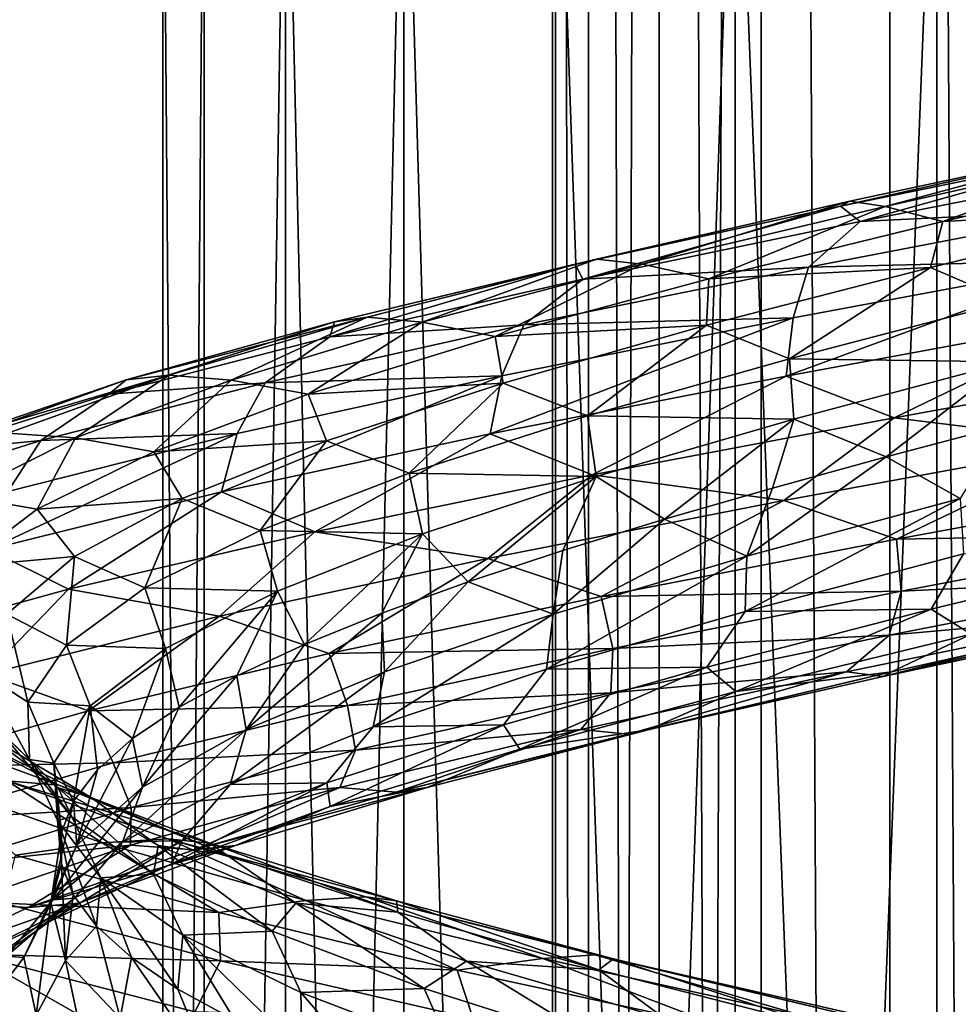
# Model space of a CAD drawing. Header units: metres. Extents: x -109 to 109, y -917 to 389.
# Tile 163 of 256: x -14 to -4, y -550 to -540. Entities that reach past the tile are written whole.
import ezdxf

# ---------------------------------------------------------------- set-up
doc = ezdxf.new("R2010")
doc.units = ezdxf.units.M
doc.layers.add('solid_24503124_XXX_01_SW0001', color=7, linetype='CONTINUOUS')

msp = doc.modelspace()

# ---------------------------------------------------------------- linework, layer by layer
at = {"layer": 'solid_24503124_XXX_01_SW0001'}
for points in [[(-8.453436, -701, -399.111511), (-8.453425, -437, -399.111481), (-8.453425, -437, -400.888519)], [(-8.453436, -701, -400.888489), (-8.453436, -701, -399.111511), (-8.453425, -437, -400.888519)], [(-8.083981, -701, -402.626648), (-8.453436, -701, -400.888489), (-8.453425, -437, -400.888519)], [(-8.453436, -701, -399.111511), (-8.083981, -701, -397.373352), (-8.453425, -437, -399.111481)], [(-8.083981, -701, -402.626648), (-8.453425, -437, -400.888519), (-8.083978, -437, -402.626648)], [(-8.083981, -701, -397.373352), (-8.083978, -437, -397.373352), (-8.453425, -437, -399.111481)], [(-8.083981, -701, -402.626648), (-8.083978, -437, -402.626648), (-7.361266, -437, -404.249908)], [(-7.361216, -701, -404.25), (-8.083981, -701, -402.626648), (-7.361266, -437, -404.249908)], [(-8.083981, -701, -397.373352), (-7.361216, -701, -395.75), (-8.083978, -437, -397.373352)], [(-7.361216, -701, -395.75), (-7.361266, -437, -395.750092), (-8.083978, -437, -397.373352)], [(-7.361216, -701, -404.25), (-7.361266, -437, -404.249908), (-6.316738, -437, -405.687592)], [(-6.316731, -701, -394.312378), (-6.316738, -437, -394.312408), (-7.361266, -437, -395.750092)], [(-7.361216, -701, -395.75), (-6.316731, -701, -394.312378), (-7.361266, -437, -395.750092)], [(-6.316731, -701, -405.687622), (-7.361216, -701, -404.25), (-6.316738, -437, -405.687592)], [(-4.996175, -701, -406.876648), (-6.316738, -437, -405.687592), (-4.996158, -437, -406.876648)], [(-4.996175, -701, -406.876648), (-6.316731, -701, -405.687622), (-6.316738, -437, -405.687592)], [(-4.996175, -701, -393.123352), (-4.996158, -437, -393.123352), (-6.316738, -437, -394.312408)], [(-6.316731, -701, -394.312378), (-4.996175, -701, -393.123352), (-6.316738, -437, -394.312408)], [(-4.996175, -701, -406.876648), (-4.996158, -437, -406.876648), (-3.457402, -437, -407.765076)], [(-3.457262, -701, -407.765137), (-4.996175, -701, -406.876648), (-3.457402, -437, -407.765076)], [(-4.996175, -701, -393.123352), (-3.457262, -701, -392.234863), (-4.996158, -437, -393.123352)], [(-3.457262, -701, -392.234863), (-3.457402, -437, -392.234924), (-4.996158, -437, -393.123352)], [(-12.446677, -536, -1.153355), (-12.446666, -589, -1.153364), (-12.446666, -589, 1.153364)], [(-12.446677, -536, -1.153355), (-12.02282, -536, -3.420787), (-12.446666, -589, -1.153364)], [(-12.446677, -536, 1.153355), (-12.446666, -589, 1.153364), (-12.022805, -589, 3.420848)], [(-12.446677, -536, 1.153355), (-12.446677, -536, -1.153355), (-12.446666, -589, 1.153364)], [(-12.02282, -536, 3.420787), (-12.446677, -536, 1.153355), (-12.022805, -589, 3.420848)], [(-12.02282, -536, -3.420787), (-12.022805, -589, -3.420848), (-12.446666, -589, -1.153364)], [(-12.02282, -536, -3.420787), (-11.189541, -536, -5.57173), (-12.022805, -589, -3.420848)], [(-11.189541, -536, 5.57173), (-12.02282, -536, 3.420787), (-12.022805, -589, 3.420848)], [(-11.189541, -536, -5.57173), (-11.1895, -589, -5.571813), (-12.022805, -589, -3.420848)], [(-11.189541, -536, 5.57173), (-12.022805, -589, 3.420848), (-11.1895, -589, 5.571813)], [(-11.189541, -536, -5.57173), (-9.975215, -536, -7.532933), (-11.1895, -589, -5.571813)], [(-11.189541, -536, 5.57173), (-11.1895, -589, 5.571813), (-9.97529, -589, 7.532837)], [(-9.975215, -536, 7.532933), (-11.189541, -536, 5.57173), (-9.97529, -589, 7.532837)], [(-9.975215, -536, -7.532933), (-9.97529, -589, -7.532837), (-11.1895, -589, -5.571813)], [(-9.975215, -536, -7.532933), (-8.421219, -589, -9.237588), (-9.97529, -589, -7.532837)], [(-9.975215, -536, 7.532933), (-9.97529, -589, 7.532837), (-8.421219, -589, 9.237588)], [(-9.975215, -536, -7.532933), (-8.421196, -536, -9.237612), (-8.421219, -589, -9.237588)], [(-8.421196, -536, 9.237612), (-9.975215, -536, 7.532933), (-8.421219, -589, 9.237588)], [(-6.580402, -536, -10.627714), (-6.580397, -589, -10.627702), (-8.421219, -589, -9.237588)], [(-8.421196, -536, -9.237612), (-6.580402, -536, -10.627714), (-8.421219, -589, -9.237588)], [(-8.421196, -536, 9.237612), (-8.421219, -589, 9.237588), (-6.580397, -589, 10.627702)], [(-6.580402, -536, 10.627714), (-8.421196, -536, 9.237612), (-6.580397, -589, 10.627702)], [(-6.580402, -536, -10.627714), (-4.515521, -536, -11.655903), (-6.580397, -589, -10.627702)], [(-6.580402, -536, 10.627714), (-6.580397, -589, 10.627702), (-4.515498, -589, 11.655905)], [(-4.515521, -536, 11.655903), (-6.580402, -536, 10.627714), (-4.515498, -589, 11.655905)], [(-4.515521, -536, -11.655903), (-4.515498, -589, -11.655905), (-6.580397, -589, -10.627702)], [(-4.515521, -536, -11.655903), (-2.296869, -536, -12.287164), (-4.515498, -589, -11.655905)], [(-2.296869, -536, 12.287164), (-4.515521, -536, 11.655903), (-4.515498, -589, 11.655905)], [(-2.296869, -536, -12.287164), (-2.296768, -589, -12.287185), (-4.515498, -589, -11.655905)], [(-2.296869, -536, 12.287164), (-4.515498, -589, 11.655905), (-2.296768, -589, 12.287185)], [(-2.642917, -540.767578, 16.029976), (-5.503721, -541.411865, 16.041592), (-2.617277, -540.81897, 16.757317)], [(-2.642917, -540.767578, 16.029976), (-5.406419, -541.361511, 15.319367), (-5.503721, -541.411865, 16.041592)], [(-2.617277, -540.81897, 16.757317), (-5.503721, -541.411865, 16.041592), (-5.299235, -541.568848, 16.806555)], [(-5.04386, -541.414307, 14.689797), (-5.406419, -541.361511, 15.319367), (-2.642917, -540.767578, 16.029976)], [(-2.617277, -540.81897, 16.757317), (-5.299235, -541.568848, 16.806555), (-2.296955, -540.97876, 17.472677)], [(-2.400468, -540.821411, 15.345916), (-5.04386, -541.414307, 14.689797), (-2.642917, -540.767578, 16.029976)], [(-4.452834, -541.567627, 14.187525), (-5.04386, -541.414307, 14.689797), (-2.400468, -540.821411, 15.345916)], [(-1.919374, -540.977661, 14.746161), (-4.452834, -541.567627, 14.187525), (-2.400468, -540.821411, 15.345916)], [(-2.296955, -540.97876, 17.472677), (-5.299235, -541.568848, 16.806555), (-2.734362, -541.443481, 17.980124)], [(-2.142775, -541.446106, 14.146703), (-4.452834, -541.567627, 14.187525), (-1.919374, -540.977661, 14.746161)], [(-5.406419, -541.361511, 15.319367), (-8.221712, -542.004761, 14.834196), (-5.503721, -541.411865, 16.041592)], [(-5.406419, -541.361511, 15.319367), (-8.003884, -541.955383, 14.137797), (-8.221712, -542.004761, 14.834196)], [(-5.503721, -541.411865, 16.041592), (-8.221712, -542.004761, 14.834196), (-8.140834, -542.158875, 15.629619)], [(-5.503721, -541.411865, 16.041592), (-8.140834, -542.158875, 15.629619), (-5.299235, -541.568848, 16.806555)], [(-7.53286, -542.007202, 13.583403), (-8.003884, -541.955383, 14.137797), (-5.406419, -541.361511, 15.319367)], [(-5.04386, -541.414307, 14.689797), (-7.53286, -542.007202, 13.583403), (-5.406419, -541.361511, 15.319367)], [(-6.851341, -542.157532, 13.197863), (-7.53286, -542.007202, 13.583403), (-5.04386, -541.414307, 14.689797)], [(-4.452834, -541.567627, 14.187525), (-6.851341, -542.157532, 13.197863), (-5.04386, -541.414307, 14.689797)], [(-2.734362, -541.443481, 17.980124), (-5.830184, -542.03595, 17.225922), (-2.816093, -541.964294, 18.407316)], [(-5.299235, -541.568848, 16.806555), (-5.830184, -542.03595, 17.225922), (-2.734362, -541.443481, 17.980124)], [(-2.142775, -541.446106, 14.146703), (-4.578411, -542.038513, 13.554901), (-4.452834, -541.567627, 14.187525)], [(-3.773524, -542.387451, 13.351304), (-4.578411, -542.038513, 13.554901), (-2.142775, -541.446106, 14.146703)], [(-5.299235, -541.568848, 16.806555), (-8.140834, -542.158875, 15.629619), (-5.830184, -542.03595, 17.225922)], [(-4.578411, -542.038513, 13.554901), (-6.851341, -542.157532, 13.197863), (-4.452834, -541.567627, 14.187525)], [(-8.221712, -542.004761, 14.834196), (-10.733837, -542.748962, 13.976366), (-8.140834, -542.158875, 15.629619)], [(-8.221712, -542.004761, 14.834196), (-10.685973, -542.597656, 13.169724), (-10.733837, -542.748962, 13.976366)], [(-8.003884, -541.955383, 14.137797), (-10.685973, -542.597656, 13.169724), (-8.221712, -542.004761, 14.834196)], [(-8.003884, -541.955383, 14.137797), (-10.353461, -542.549255, 12.518963), (-10.685973, -542.597656, 13.169724)], [(-9.789366, -542.600159, 12.058429), (-10.353461, -542.549255, 12.518963), (-8.003884, -541.955383, 14.137797)], [(-7.53286, -542.007202, 13.583403), (-9.789366, -542.600159, 12.058429), (-8.003884, -541.955383, 14.137797)], [(-9.040749, -542.747437, 11.806228), (-9.789366, -542.600159, 12.058429), (-7.53286, -542.007202, 13.583403)], [(-6.851341, -542.157532, 13.197863), (-9.040749, -542.747437, 11.806228), (-7.53286, -542.007202, 13.583403)], [(-5.830184, -542.03595, 17.225922), (-8.747843, -542.628357, 15.944495), (-5.985753, -542.556824, 17.632076)], [(-8.140834, -542.158875, 15.629619), (-8.747843, -542.628357, 15.944495), (-5.830184, -542.03595, 17.225922)], [(-4.578411, -542.038513, 13.554901), (-6.87417, -542.630859, 12.548318), (-6.851341, -542.157532, 13.197863)], [(-6.024911, -542.974182, 12.497856), (-6.87417, -542.630859, 12.548318), (-4.578411, -542.038513, 13.554901)], [(-2.816093, -541.964294, 18.407316), (-6.058657, -543.152222, 17.902637), (-2.841242, -542.559753, 18.686367)], [(-2.816093, -541.964294, 18.407316), (-5.985753, -542.556824, 17.632076), (-6.058657, -543.152222, 17.902637)], [(-3.773524, -542.387451, 13.351304), (-6.024911, -542.974182, 12.497856), (-4.578411, -542.038513, 13.554901)], [(-5.830184, -542.03595, 17.225922), (-5.985753, -542.556824, 17.632076), (-2.816093, -541.964294, 18.407316)], [(-8.140834, -542.158875, 15.629619), (-10.733837, -542.748962, 13.976366), (-8.747843, -542.628357, 15.944495)], [(-6.87417, -542.630859, 12.548318), (-9.040749, -542.747437, 11.806228), (-6.851341, -542.157532, 13.197863)], [(-3.773524, -542.387451, 13.351304), (-3.77788, -543.007324, 13.060911), (-6.024911, -542.974182, 12.497856)], [(-10.353461, -542.549255, 12.518963), (-12.822431, -543.190552, 11.100605), (-10.685973, -542.597656, 13.169724)], [(-10.353461, -542.549255, 12.518963), (-12.384518, -543.143127, 10.514413), (-12.822431, -543.190552, 11.100605)], [(-11.745549, -543.193054, 10.162925), (-12.384518, -543.143127, 10.514413), (-10.353461, -542.549255, 12.518963)], [(-9.789366, -542.600159, 12.058429), (-11.745549, -543.193054, 10.162925), (-10.353461, -542.549255, 12.518963)], [(-10.685973, -542.597656, 13.169724), (-13.000207, -543.33905, 11.897058), (-10.733837, -542.748962, 13.976366)], [(-10.685973, -542.597656, 13.169724), (-12.822431, -543.190552, 11.100605), (-13.000207, -543.33905, 11.897058)], [(-10.95516, -543.337341, 10.054842), (-11.745549, -543.193054, 10.162925), (-9.789366, -542.600159, 12.058429)], [(-8.747843, -542.628357, 15.944495), (-11.395997, -543.220764, 14.172668), (-8.972432, -543.149353, 16.317013)], [(-10.733837, -542.748962, 13.976366), (-11.395997, -543.220764, 14.172668), (-8.747843, -542.628357, 15.944495)], [(-9.040749, -542.747437, 11.806228), (-10.95516, -543.337341, 10.054842), (-9.789366, -542.600159, 12.058429)], [(-5.985753, -542.556824, 17.632076), (-9.090928, -543.744629, 16.570978), (-6.058657, -543.152222, 17.902637)], [(-5.985753, -542.556824, 17.632076), (-8.972432, -543.149353, 16.317013), (-9.090928, -543.744629, 16.570978)], [(-6.87417, -542.630859, 12.548318), (-8.958202, -543.223206, 11.155893), (-9.040749, -542.747437, 11.806228)], [(-8.747843, -542.628357, 15.944495), (-8.972432, -543.149353, 16.317013), (-5.985753, -542.556824, 17.632076)], [(-8.094733, -543.560852, 11.268572), (-8.958202, -543.223206, 11.155893), (-6.87417, -542.630859, 12.548318)], [(-6.024911, -542.974182, 12.497856), (-8.094733, -543.560852, 11.268572), (-6.87417, -542.630859, 12.548318)], [(-2.841242, -542.559753, 18.686367), (-6.058657, -543.152222, 17.902637), (-4.95168, -543.578979, 18.342731)], [(-2.841242, -542.559753, 18.686367), (-4.95168, -543.578979, 18.342731), (-1.717196, -542.994202, 18.921749)], [(-10.733837, -542.748962, 13.976366), (-13.000207, -543.33905, 11.897058), (-11.395997, -543.220764, 14.172668)], [(-8.958202, -543.223206, 11.155893), (-10.95516, -543.337341, 10.054842), (-9.040749, -542.747437, 11.806228)], [(-6.024911, -542.974182, 12.497856), (-5.981522, -543.594727, 12.209935), (-8.094733, -543.560852, 11.268572)], [(-6.024911, -542.974182, 12.497856), (-3.77788, -543.007324, 13.060911), (-5.981522, -543.594727, 12.209935)], [(-5.981522, -543.594727, 12.209935), (-3.77788, -543.007324, 13.060911), (-5.033732, -543.978943, 12.525513)], [(-3.77788, -543.007324, 13.060911), (-3.819612, -543.657288, 12.947738), (-5.033732, -543.978943, 12.525513)], [(-2.866726, -543.834778, 18.684427), (-1.717196, -542.994202, 18.921749), (-4.95168, -543.578979, 18.342731)], [(-12.384518, -543.143127, 10.514413), (-14.564301, -543.783447, 8.690473), (-12.822431, -543.190552, 11.100605)], [(-12.384518, -543.143127, 10.514413), (-14.032981, -543.737, 8.185597), (-14.564301, -543.783447, 8.690473)], [(-13.340245, -543.786011, 7.95518), (-14.032981, -543.737, 8.185597), (-12.384518, -543.143127, 10.514413)], [(-11.745549, -543.193054, 10.162925), (-13.340245, -543.786011, 7.95518), (-12.384518, -543.143127, 10.514413)], [(-8.972432, -543.149353, 16.317013), (-11.843128, -544.337036, 14.729655), (-9.090928, -543.744629, 16.570978)], [(-8.972432, -543.149353, 16.317013), (-11.682582, -543.741882, 14.49989), (-11.843128, -544.337036, 14.729655)], [(-11.395997, -543.220764, 14.172668), (-11.682582, -543.741882, 14.49989), (-8.972432, -543.149353, 16.317013)], [(-6.058657, -543.152222, 17.902637), (-9.090928, -543.744629, 16.570978), (-8.047754, -544.165588, 17.210438)], [(-6.058657, -543.152222, 17.902637), (-8.047754, -544.165588, 17.210438), (-4.95168, -543.578979, 18.342731)], [(-12.822431, -543.190552, 11.100605), (-14.870976, -543.929138, 9.456279), (-13.000207, -543.33905, 11.897058)], [(-12.822431, -543.190552, 11.100605), (-14.564301, -543.783447, 8.690473), (-14.870976, -543.929138, 9.456279)], [(-11.395997, -543.220764, 14.172668), (-13.69504, -543.813232, 11.965946), (-11.682582, -543.741882, 14.49989)], [(-13.000207, -543.33905, 11.897058), (-13.69504, -543.813232, 11.965946), (-11.395997, -543.220764, 14.172668)], [(-12.536399, -543.927307, 7.998133), (-13.340245, -543.786011, 7.95518), (-11.745549, -543.193054, 10.162925)], [(-10.95516, -543.337341, 10.054842), (-12.536399, -543.927307, 7.998133), (-11.745549, -543.193054, 10.162925)], [(-8.958202, -543.223206, 11.155893), (-10.767859, -543.815552, 9.421211), (-10.95516, -543.337341, 10.054842)], [(-9.920548, -544.147522, 9.699086), (-10.767859, -543.815552, 9.421211), (-8.958202, -543.223206, 11.155893)], [(-8.094733, -543.560852, 11.268572), (-9.920548, -544.147522, 9.699086), (-8.958202, -543.223206, 11.155893)], [(-13.000207, -543.33905, 11.897058), (-14.870976, -543.929138, 9.456279), (-13.69504, -543.813232, 11.965946)], [(-10.767859, -543.815552, 9.421211), (-12.536399, -543.927307, 7.998133), (-10.95516, -543.337341, 10.054842)], [(-8.094733, -543.560852, 11.268572), (-8.004412, -544.182068, 10.990784), (-9.920548, -544.147522, 9.699086)], [(-8.094733, -543.560852, 11.268572), (-5.981522, -543.594727, 12.209935), (-8.004412, -544.182068, 10.990784)], [(-6.084243, -544.427368, 17.895985), (-4.95168, -543.578979, 18.342731), (-8.047754, -544.165588, 17.210438)], [(-8.004412, -544.182068, 10.990784), (-5.981522, -543.594727, 12.209935), (-7.306724, -544.619812, 11.351719)], [(-5.981522, -543.594727, 12.209935), (-6.199768, -544.299866, 11.991761), (-7.306724, -544.619812, 11.351719)], [(-5.981522, -543.594727, 12.209935), (-5.033732, -543.978943, 12.525513), (-6.199768, -544.299866, 11.991761)], [(-6.084243, -544.427368, 17.895985), (-2.866726, -543.834778, 18.684427), (-4.95168, -543.578979, 18.342731)], [(-4.275223, -544.406921, 12.908494), (-5.033732, -543.978943, 12.525513), (-3.819612, -543.657288, 12.947738)], [(-13.340245, -543.786011, 7.95518), (-14.524462, -544.378906, 5.502198), (-14.032981, -543.737, 8.185597)], [(-11.682582, -543.741882, 14.49989), (-14.232523, -544.929443, 12.43635), (-11.843128, -544.337036, 14.729655)], [(-11.682582, -543.741882, 14.49989), (-14.034734, -544.334412, 12.237704), (-14.232523, -544.929443, 12.43635)], [(-13.69504, -543.813232, 11.965946), (-14.034734, -544.334412, 12.237704), (-11.682582, -543.741882, 14.49989)], [(-9.090928, -543.744629, 16.570978), (-11.843128, -544.337036, 14.729655), (-10.88759, -544.749207, 15.570854)], [(-9.090928, -543.744629, 16.570978), (-10.88759, -544.749207, 15.570854), (-8.047754, -544.165588, 17.210438)], [(-13.69504, -543.813232, 11.965946), (-15.57342, -544.40564, 9.392304), (-14.034734, -544.334412, 12.237704)], [(-14.870976, -543.929138, 9.456279), (-15.57342, -544.40564, 9.392304), (-13.69504, -543.813232, 11.965946)], [(-13.73511, -544.517212, 5.69704), (-14.524462, -544.378906, 5.502198), (-13.340245, -543.786011, 7.95518)], [(-12.536399, -543.927307, 7.998133), (-13.73511, -544.517212, 5.69704), (-13.340245, -543.786011, 7.95518)], [(-10.767859, -543.815552, 9.421211), (-12.246857, -544.407898, 7.397718), (-12.536399, -543.927307, 7.998133)], [(-11.448469, -544.734253, 7.83864), (-12.246857, -544.407898, 7.397718), (-10.767859, -543.815552, 9.421211)], [(-9.920548, -544.147522, 9.699086), (-11.448469, -544.734253, 7.83864), (-10.767859, -543.815552, 9.421211)], [(-4.928823, -544.824341, 17.960405), (-2.866726, -543.834778, 18.684427), (-6.084243, -544.427368, 17.895985)], [(-4.928823, -544.824341, 17.960405), (-1.754835, -544.238525, 18.541817), (-2.866726, -543.834778, 18.684427)], [(-12.246857, -544.407898, 7.397718), (-13.73511, -544.517212, 5.69704), (-12.536399, -543.927307, 7.998133)], [(-6.460425, -544.998657, 11.965937), (-6.199768, -544.299866, 11.991761), (-5.033732, -543.978943, 12.525513)], [(-4.275223, -544.406921, 12.908494), (-6.460425, -544.998657, 11.965937), (-5.033732, -543.978943, 12.525513)], [(-9.920548, -544.147522, 9.699086), (-9.785552, -544.76947, 9.439148), (-11.448469, -544.734253, 7.83864)], [(-9.115737, -545.019958, 16.559555), (-8.047754, -544.165588, 17.210438), (-10.88759, -544.749207, 15.570854)], [(-9.920548, -544.147522, 9.699086), (-8.004412, -544.182068, 10.990784), (-9.785552, -544.76947, 9.439148)], [(-9.115737, -545.019958, 16.559555), (-6.084243, -544.427368, 17.895985), (-8.047754, -544.165588, 17.210438)], [(-9.785552, -544.76947, 9.439148), (-8.004412, -544.182068, 10.990784), (-9.316463, -545.260742, 9.768833)], [(-8.004412, -544.182068, 10.990784), (-8.348003, -544.939941, 10.608787), (-9.316463, -545.260742, 9.768833)], [(-8.004412, -544.182068, 10.990784), (-7.306724, -544.619812, 11.351719), (-8.348003, -544.939941, 10.608787)], [(-1.77966, -544.769531, 18.104244), (-1.754835, -544.238525, 18.541817), (-4.928823, -544.824341, 17.960405)], [(-11.843128, -544.337036, 14.729655), (-14.232523, -544.929443, 12.43635), (-13.411253, -545.334961, 13.457099)], [(-11.843128, -544.337036, 14.729655), (-13.411253, -545.334961, 13.457099), (-10.88759, -544.749207, 15.570854)], [(-6.460425, -544.998657, 11.965937), (-7.306724, -544.619812, 11.351719), (-6.199768, -544.299866, 11.991761)], [(-13.73511, -544.517212, 5.69704), (-14.517135, -545.107117, 3.223285), (-14.524462, -544.378906, 5.502198)], [(-12.246857, -544.407898, 7.397718), (-13.349605, -545.000244, 5.146542), (-13.73511, -544.517212, 5.69704)], [(-12.630385, -545.320923, 5.741168), (-13.349605, -545.000244, 5.146542), (-12.246857, -544.407898, 7.397718)], [(-11.448469, -544.734253, 7.83864), (-12.630385, -545.320923, 5.741168), (-12.246857, -544.407898, 7.397718)], [(-7.955313, -545.410156, 16.839714), (-6.084243, -544.427368, 17.895985), (-9.115737, -545.019958, 16.559555)], [(-7.955313, -545.410156, 16.839714), (-4.928823, -544.824341, 17.960405), (-6.084243, -544.427368, 17.895985)], [(-6.477406, -545.565308, 12.273796), (-6.460425, -544.998657, 11.965937), (-4.275223, -544.406921, 12.908494)], [(-6.477406, -545.565308, 12.273796), (-4.275223, -544.406921, 12.908494), (-4.242323, -544.974609, 13.213399)], [(-13.349605, -545.000244, 5.146542), (-14.517135, -545.107117, 3.223285), (-13.73511, -544.517212, 5.69704)], [(-8.447134, -545.590332, 10.656394), (-8.348003, -544.939941, 10.608787), (-7.306724, -544.619812, 11.351719)], [(-6.460425, -544.998657, 11.965937), (-8.447134, -545.590332, 10.656394), (-7.306724, -544.619812, 11.351719)], [(-11.866233, -545.612488, 14.713505), (-10.88759, -544.749207, 15.570854), (-13.411253, -545.334961, 13.457099)], [(-11.448469, -544.734253, 7.83864), (-11.272062, -545.356873, 7.60363), (-12.630385, -545.320923, 5.741168)], [(-11.866233, -545.612488, 14.713505), (-9.115737, -545.019958, 16.559555), (-10.88759, -544.749207, 15.570854)], [(-11.448469, -544.734253, 7.83864), (-9.785552, -544.76947, 9.439148), (-11.272062, -545.356873, 7.60363)], [(-11.272062, -545.356873, 7.60363), (-9.785552, -544.76947, 9.439148), (-10.995442, -545.902771, 7.83264)], [(-9.785552, -544.76947, 9.439148), (-10.202702, -545.58197, 8.839794), (-10.995442, -545.902771, 7.83264)], [(-9.785552, -544.76947, 9.439148), (-9.316463, -545.260742, 9.768833), (-10.202702, -545.58197, 8.839794)], [(-4.879926, -545.355774, 17.524448), (-1.77966, -544.769531, 18.104244), (-4.928823, -544.824341, 17.960405)], [(-1.997971, -545.220093, 17.515484), (-1.77966, -544.769531, 18.104244), (-4.879926, -545.355774, 17.524448)], [(-4.879926, -545.355774, 17.524448), (-4.928823, -544.824341, 17.960405), (-7.955313, -545.410156, 16.839714)], [(-14.232523, -544.929443, 12.43635), (-15.532169, -545.920288, 10.94311), (-13.411253, -545.334961, 13.457099)], [(-8.447134, -545.590332, 10.656394), (-9.316463, -545.260742, 9.768833), (-8.348003, -544.939941, 10.608787)], [(-6.477406, -545.565308, 12.273796), (-4.242323, -544.974609, 13.213399), (-4.573356, -545.541626, 13.561911)], [(-4.573356, -545.541626, 13.561911), (-2.136806, -544.94928, 14.152685), (-4.165067, -545.798096, 14.281228)], [(-4.242323, -544.974609, 13.213399), (-2.136806, -544.94928, 14.152685), (-4.573356, -545.541626, 13.561911)], [(-13.349605, -545.000244, 5.146542), (-14.04358, -545.592651, 2.738069), (-14.517135, -545.107117, 3.223285)], [(-13.433517, -545.907654, 3.471483), (-14.04358, -545.592651, 2.738069), (-13.349605, -545.000244, 5.146542)], [(-12.630385, -545.320923, 5.741168), (-13.433517, -545.907654, 3.471483), (-13.349605, -545.000244, 5.146542)], [(-10.742883, -545.996033, 15.21432), (-9.115737, -545.019958, 16.559555), (-11.866233, -545.612488, 14.713505)], [(-10.742883, -545.996033, 15.21432), (-7.955313, -545.410156, 16.839714), (-9.115737, -545.019958, 16.559555)], [(-8.514245, -546.155945, 10.959282), (-8.447134, -545.590332, 10.656394), (-6.460425, -544.998657, 11.965937)], [(-8.514245, -546.155945, 10.959282), (-6.460425, -544.998657, 11.965937), (-6.477406, -545.565308, 12.273796)], [(-10.175613, -546.182007, 9.020525), (-10.202702, -545.58197, 8.839794), (-9.316463, -545.260742, 9.768833)], [(-8.447134, -545.590332, 10.656394), (-10.175613, -546.182007, 9.020525), (-9.316463, -545.260742, 9.768833)], [(-5.0023, -545.808167, 16.903894), (-1.997971, -545.220093, 17.515484), (-4.879926, -545.355774, 17.524448)], [(-2.551119, -545.589417, 16.774544), (-1.997971, -545.220093, 17.515484), (-5.0023, -545.808167, 16.903894)], [(-14.253051, -546.205078, 12.415771), (-13.411253, -545.334961, 13.457099), (-15.532169, -545.920288, 10.94311)], [(-14.253051, -546.205078, 12.415771), (-11.866233, -545.612488, 14.713505), (-13.411253, -545.334961, 13.457099)], [(-12.630385, -545.320923, 5.741168), (-12.417179, -545.944214, 5.537659), (-13.433517, -545.907654, 3.471483)], [(-12.630385, -545.320923, 5.741168), (-11.272062, -545.356873, 7.60363), (-12.417179, -545.944214, 5.537659)], [(-12.417179, -545.944214, 5.537659), (-11.272062, -545.356873, 7.60363), (-12.276998, -546.544922, 5.612659)], [(-11.272062, -545.356873, 7.60363), (-11.6881, -546.223389, 6.754709), (-12.276998, -546.544922, 5.612659)], [(-11.272062, -545.356873, 7.60363), (-10.995442, -545.902771, 7.83264), (-11.6881, -546.223389, 6.754709)], [(-7.833972, -545.942017, 16.417826), (-4.879926, -545.355774, 17.524448), (-7.955313, -545.410156, 16.839714)], [(-5.0023, -545.808167, 16.903894), (-4.879926, -545.355774, 17.524448), (-7.833972, -545.942017, 16.417826)], [(-7.833972, -545.942017, 16.417826), (-7.955313, -545.410156, 16.839714), (-10.742883, -545.996033, 15.21432)], [(-11.592445, -546.773682, 7.108851), (-10.995442, -545.902771, 7.83264), (-10.202702, -545.58197, 8.839794)], [(-10.175613, -546.182007, 9.020525), (-11.592445, -546.773682, 7.108851), (-10.202702, -545.58197, 8.839794)], [(-8.514245, -546.155945, 10.959282), (-6.477406, -545.565308, 12.273796), (-6.870209, -546.133911, 12.55621)], [(-6.870209, -546.133911, 12.55621), (-4.573356, -545.541626, 13.561911), (-6.575081, -546.385681, 13.344366)], [(-6.477406, -545.565308, 12.273796), (-4.573356, -545.541626, 13.561911), (-6.870209, -546.133911, 12.55621)], [(-4.573356, -545.541626, 13.561911), (-4.165067, -545.798096, 14.281228), (-6.575081, -546.385681, 13.344366)], [(-13.830667, -546.494324, 1.097055), (-14.305078, -546.184998, 0.245082), (-14.04358, -545.592651, 2.738069)], [(-13.207402, -546.581848, 13.130768), (-11.866233, -545.612488, 14.713505), (-14.253051, -546.205078, 12.415771)], [(-13.433517, -545.907654, 3.471483), (-13.830667, -546.494324, 1.097055), (-14.04358, -545.592651, 2.738069)], [(-13.207402, -546.581848, 13.130768), (-10.742883, -545.996033, 15.21432), (-11.866233, -545.612488, 14.713505)], [(-10.291564, -546.746582, 9.310131), (-10.175613, -546.182007, 9.020525), (-8.447134, -545.590332, 10.656394)], [(-10.291564, -546.746582, 9.310131), (-8.447134, -545.590332, 10.656394), (-8.514245, -546.155945, 10.959282)], [(-5.439366, -546.181824, 16.070894), (-2.551119, -545.589417, 16.774544), (-5.0023, -545.808167, 16.903894)], [(-5.063397, -546.231201, 15.443826), (-2.551119, -545.589417, 16.774544), (-5.439366, -546.181824, 16.070894)], [(-5.063397, -546.231201, 15.443826), (-2.29549, -545.639832, 16.090631), (-2.551119, -545.589417, 16.774544)], [(-2.336193, -545.590942, 15.362861), (-2.29549, -545.639832, 16.090631), (-5.063397, -546.231201, 15.443826)], [(-4.981371, -546.183411, 14.718471), (-2.336193, -545.590942, 15.362861), (-5.063397, -546.231201, 15.443826)], [(-4.165067, -545.798096, 14.281228), (-2.336193, -545.590942, 15.362861), (-4.981371, -546.183411, 14.718471)], [(-7.855907, -546.39624, 15.781484), (-5.0023, -545.808167, 16.903894), (-7.833972, -545.942017, 16.417826)], [(-5.439366, -546.181824, 16.070894), (-5.0023, -545.808167, 16.903894), (-7.855907, -546.39624, 15.781484)], [(-6.575081, -546.385681, 13.344366), (-4.165067, -545.798096, 14.281228), (-4.981371, -546.183411, 14.718471)], [(-13.433517, -545.907654, 3.471483), (-13.189021, -546.531616, 3.305227), (-13.830667, -546.494324, 1.097055)], [(-13.433517, -545.907654, 3.471483), (-12.417179, -545.944214, 5.537659), (-13.189021, -546.531616, 3.305227)], [(-13.189021, -546.531616, 3.305227), (-12.417179, -545.944214, 5.537659), (-12.754958, -546.86615, 4.42108)], [(-12.417179, -545.944214, 5.537659), (-12.276998, -546.544922, 5.612659), (-12.754958, -546.86615, 4.42108)], [(-11.592445, -546.773682, 7.108851), (-11.6881, -546.223389, 6.754709), (-10.995442, -545.902771, 7.83264)], [(-10.552345, -546.52832, 14.818329), (-7.833972, -545.942017, 16.417826), (-10.742883, -545.996033, 15.21432)], [(-7.855907, -546.39624, 15.781484), (-7.833972, -545.942017, 16.417826), (-10.552345, -546.52832, 14.818329)], [(-10.552345, -546.52832, 14.818329), (-10.742883, -545.996033, 15.21432), (-13.207402, -546.581848, 13.130768)], [(-13.812516, -547.081055, -1.31057), (-14.129214, -546.777344, -2.255336), (-14.305078, -546.184998, 0.245082)], [(-13.830667, -546.494324, 1.097055), (-13.812516, -547.081055, -1.31057), (-14.305078, -546.184998, 0.245082)], [(-11.754973, -547.33728, 7.377464), (-11.592445, -546.773682, 7.108851), (-10.175613, -546.182007, 9.020525)], [(-11.754973, -547.33728, 7.377464), (-10.175613, -546.182007, 9.020525), (-10.291564, -546.746582, 9.310131)], [(-10.291564, -546.746582, 9.310131), (-8.514245, -546.155945, 10.959282), (-8.9555, -546.726196, 11.164507)], [(-8.9555, -546.726196, 11.164507), (-6.870209, -546.133911, 12.55621), (-8.786211, -546.973328, 12.004726)], [(-8.514245, -546.155945, 10.959282), (-6.870209, -546.133911, 12.55621), (-8.9555, -546.726196, 11.164507)], [(-6.870209, -546.133911, 12.55621), (-6.575081, -546.385681, 13.344366), (-8.786211, -546.973328, 12.004726)], [(-8.161392, -546.774231, 14.875369), (-5.439366, -546.181824, 16.070894), (-7.855907, -546.39624, 15.781484)], [(-7.677129, -546.822571, 14.325856), (-5.439366, -546.181824, 16.070894), (-8.161392, -546.774231, 14.875369)], [(-7.677129, -546.822571, 14.325856), (-5.063397, -546.231201, 15.443826), (-5.439366, -546.181824, 16.070894)], [(-4.981371, -546.183411, 14.718471), (-5.063397, -546.231201, 15.443826), (-7.677129, -546.822571, 14.325856)], [(-7.474327, -546.775818, 13.623601), (-4.981371, -546.183411, 14.718471), (-7.677129, -546.822571, 14.325856)], [(-6.575081, -546.385681, 13.344366), (-4.981371, -546.183411, 14.718471), (-7.474327, -546.775818, 13.623601)], [(-15.276638, -547.167725, 10.654531), (-13.207402, -546.581848, 13.130768), (-14.253051, -546.205078, 12.415771)], [(-12.653788, -547.365417, 4.978807), (-12.276998, -546.544922, 5.612659), (-11.6881, -546.223389, 6.754709)], [(-11.592445, -546.773682, 7.108851), (-12.653788, -547.365417, 4.978807), (-11.6881, -546.223389, 6.754709)], [(-8.786211, -546.973328, 12.004726), (-6.575081, -546.385681, 13.344366), (-7.474327, -546.775818, 13.623601)], [(-10.471471, -546.984314, 14.181901), (-7.855907, -546.39624, 15.781484), (-10.552345, -546.52832, 14.818329)], [(-8.161392, -546.774231, 14.875369), (-7.855907, -546.39624, 15.781484), (-10.471471, -546.984314, 14.181901)], [(-12.953019, -547.114563, 12.772037), (-13.207402, -546.581848, 13.130768), (-15.276638, -547.167725, 10.654531)], [(-13.830667, -546.494324, 1.097055), (-13.189021, -546.531616, 3.305227), (-13.561268, -547.119019, 0.97278)], [(-13.830667, -546.494324, 1.097055), (-13.561268, -547.119019, 0.97278), (-13.812516, -547.081055, -1.31057)], [(-13.561268, -547.119019, 0.97278), (-13.189021, -546.531616, 3.305227), (-13.359773, -547.506409, 1.938187)], [(-13.189021, -546.531616, 3.305227), (-13.116742, -547.18634, 3.19384), (-13.359773, -547.506409, 1.938187)], [(-12.953019, -547.114563, 12.772037), (-10.552345, -546.52832, 14.818329), (-13.207402, -546.581848, 13.130768)], [(-13.189021, -546.531616, 3.305227), (-12.754958, -546.86615, 4.42108), (-13.116742, -547.18634, 3.19384)], [(-10.471471, -546.984314, 14.181901), (-10.552345, -546.52832, 14.818329), (-12.953019, -547.114563, 12.772037)], [(-12.653788, -547.365417, 4.978807), (-12.754958, -546.86615, 4.42108), (-12.276998, -546.544922, 5.612659)], [(-13.511558, -547.343506, -7.661108), (-14.040632, -547.300293, -8.173281), (-15.253237, -546.706421, -5.5902)], [(-14.641368, -546.75061, -5.182677), (-13.511558, -547.343506, -7.661108), (-15.253237, -546.706421, -5.5902)], [(-13.187733, -547.466858, -6.870843), (-13.511558, -547.343506, -7.661108), (-14.641368, -546.75061, -5.182677)], [(-14.180921, -546.876892, -4.473796), (-13.187733, -547.466858, -6.870843), (-14.641368, -546.75061, -5.182677)], [(-14.129214, -546.777344, -2.255336), (-13.517988, -547.36969, -4.686197), (-14.180921, -546.876892, -4.473796)], [(-13.37789, -547.667725, -3.678341), (-13.517988, -547.36969, -4.686197), (-14.129214, -546.777344, -2.255336)], [(-13.812516, -547.081055, -1.31057), (-13.37789, -547.667725, -3.678341), (-14.129214, -546.777344, -2.255336)], [(-12.858948, -547.927917, 5.218871), (-12.653788, -547.365417, 4.978807), (-11.592445, -546.773682, 7.108851)], [(-12.858948, -547.927917, 5.218871), (-11.592445, -546.773682, 7.108851), (-11.754973, -547.33728, 7.377464)], [(-11.754973, -547.33728, 7.377464), (-10.291564, -546.746582, 9.310131), (-10.766541, -547.318481, 9.430336)], [(-10.766541, -547.318481, 9.430336), (-8.9555, -546.726196, 11.164507), (-10.731795, -547.560974, 10.301667)], [(-10.291564, -546.746582, 9.310131), (-8.9555, -546.726196, 11.164507), (-10.766541, -547.318481, 9.430336)], [(-8.9555, -546.726196, 11.164507), (-8.786211, -546.973328, 12.004726), (-10.731795, -547.560974, 10.301667)], [(-10.631981, -547.366699, 13.222325), (-8.161392, -546.774231, 14.875369), (-10.471471, -546.984314, 14.181901)], [(-10.055284, -547.413879, 12.769104), (-8.161392, -546.774231, 14.875369), (-10.631981, -547.366699, 13.222325)], [(-10.055284, -547.413879, 12.769104), (-7.677129, -546.822571, 14.325856), (-8.161392, -546.774231, 14.875369)], [(-7.474327, -546.775818, 13.623601), (-7.677129, -546.822571, 14.325856), (-10.055284, -547.413879, 12.769104)], [(-9.737012, -547.368225, 12.109716), (-7.474327, -546.775818, 13.623601), (-10.055284, -547.413879, 12.769104)], [(-8.786211, -546.973328, 12.004726), (-7.474327, -546.775818, 13.623601), (-9.737012, -547.368225, 12.109716)], [(-13.517988, -547.36969, -4.686197), (-13.187733, -547.466858, -6.870843), (-14.180921, -546.876892, -4.473796)], [(-13.328663, -547.957092, 2.696951), (-13.116742, -547.18634, 3.19384), (-12.754958, -546.86615, 4.42108)], [(-12.653788, -547.365417, 4.978807), (-13.328663, -547.957092, 2.696951), (-12.754958, -546.86615, 4.42108)], [(-12.770163, -547.572388, 12.15244), (-10.471471, -546.984314, 14.181901), (-12.953019, -547.114563, 12.772037)], [(-10.631981, -547.366699, 13.222325), (-10.471471, -546.984314, 14.181901), (-12.770163, -547.572388, 12.15244)], [(-10.731795, -547.560974, 10.301667), (-8.786211, -546.973328, 12.004726), (-9.737012, -547.368225, 12.109716)], [(-13.812516, -547.081055, -1.31057), (-13.561268, -547.119019, 0.97278), (-13.525481, -547.706421, -1.389154)], [(-13.812516, -547.081055, -1.31057), (-13.525481, -547.706421, -1.389154), (-13.37789, -547.667725, -3.678341)], [(-14.965393, -547.700806, 10.343206), (-12.953019, -547.114563, 12.772037), (-15.276638, -547.167725, 10.654531)], [(-12.770163, -547.572388, 12.15244), (-12.953019, -547.114563, 12.772037), (-14.965393, -547.700806, 10.343206)], [(-13.561268, -547.119019, 0.97278), (-13.359773, -547.506409, 1.938187), (-13.482866, -547.827026, 0.662875)], [(-13.561268, -547.119019, 0.97278), (-13.482866, -547.827026, 0.662875), (-13.485083, -548.148193, -0.62074)], [(-13.525481, -547.706421, -1.389154), (-13.561268, -547.119019, 0.97278), (-13.485083, -548.148193, -0.62074)], [(-13.328663, -547.957092, 2.696951), (-13.359773, -547.506409, 1.938187), (-13.116742, -547.18634, 3.19384)], [(-14.040632, -547.300293, -8.173281), (-13.068711, -547.933716, -10.809172), (-14.756381, -547.34082, -8.360711)], [(-14.756381, -547.34082, -8.360711), (-13.068711, -547.933716, -10.809172), (-13.956211, -548.059631, -10.760003)], [(-14.040632, -547.300293, -8.173281), (-12.393533, -547.894165, -10.503172), (-13.068711, -547.933716, -10.809172)], [(-11.965181, -547.936401, -9.903027), (-12.393533, -547.894165, -10.503172), (-14.040632, -547.300293, -8.173281)], [(-13.511558, -547.343506, -7.661108), (-11.965181, -547.936401, -9.903027), (-14.040632, -547.300293, -8.173281)], [(-13.571735, -548.518555, 2.901712), (-13.328663, -547.957092, 2.696951), (-12.653788, -547.365417, 4.978807)], [(-13.571735, -548.518555, 2.901712), (-12.653788, -547.365417, 4.978807), (-12.858948, -547.927917, 5.218871)], [(-13.517988, -547.36969, -4.686197), (-12.493235, -547.962036, -6.973884), (-13.187733, -547.466858, -6.870843)], [(-12.540415, -548.254395, -5.935717), (-12.493235, -547.962036, -6.973884), (-13.517988, -547.36969, -4.686197)], [(-13.37789, -547.667725, -3.678341), (-12.540415, -548.254395, -5.935717), (-13.517988, -547.36969, -4.686197)], [(-11.792845, -548.056763, -9.058181), (-11.965181, -547.936401, -9.903027), (-13.511558, -547.343506, -7.661108)], [(-13.187733, -547.466858, -6.870843), (-11.792845, -548.056763, -9.058181), (-13.511558, -547.343506, -7.661108)], [(-12.858948, -547.927917, 5.218871), (-11.754973, -547.33728, 7.377464), (-12.247038, -547.910828, 7.407138)], [(-12.776862, -547.959106, 11.163548), (-10.631981, -547.366699, 13.222325), (-12.770163, -547.572388, 12.15244)], [(-12.126344, -548.005249, 10.821699), (-10.631981, -547.366699, 13.222325), (-12.776862, -547.959106, 11.163548)], [(-10.766541, -547.318481, 9.430336), (-10.731795, -547.560974, 10.301667), (-12.353944, -548.148621, 8.288498)], [(-12.247038, -547.910828, 7.407138), (-10.766541, -547.318481, 9.430336), (-12.353944, -548.148621, 8.288498)], [(-11.754973, -547.33728, 7.377464), (-10.766541, -547.318481, 9.430336), (-12.247038, -547.910828, 7.407138)], [(-12.126344, -548.005249, 10.821699), (-10.055284, -547.413879, 12.769104), (-10.631981, -547.366699, 13.222325)], [(-9.737012, -547.368225, 12.109716), (-10.055284, -547.413879, 12.769104), (-12.126344, -548.005249, 10.821699)], [(-11.701409, -547.960632, 10.22424), (-9.737012, -547.368225, 12.109716), (-12.126344, -548.005249, 10.821699)], [(-10.731795, -547.560974, 10.301667), (-9.737012, -547.368225, 12.109716), (-11.701409, -547.960632, 10.22424)], [(-12.493235, -547.962036, -6.973884), (-11.792845, -548.056763, -9.058181), (-13.187733, -547.466858, -6.870843)], [(-14.683315, -548.160461, 9.756547), (-12.770163, -547.572388, 12.15244), (-14.965393, -547.700806, 10.343206)], [(-12.776862, -547.959106, 11.163548), (-12.770163, -547.572388, 12.15244), (-14.683315, -548.160461, 9.756547)], [(-13.593899, -548.548767, 0.332062), (-13.482866, -547.827026, 0.662875), (-13.359773, -547.506409, 1.938187)], [(-13.328663, -547.957092, 2.696951), (-13.593899, -548.548767, 0.332062), (-13.359773, -547.506409, 1.938187)], [(-12.353944, -548.148621, 8.288498), (-10.731795, -547.560974, 10.301667), (-11.701409, -547.960632, 10.22424)], [(-13.37789, -547.667725, -3.678341), (-13.525481, -547.706421, -1.389154), (-13.080738, -548.293762, -3.708772)], [(-13.37789, -547.667725, -3.678341), (-13.080738, -548.293762, -3.708772), (-12.540415, -548.254395, -5.935717)], [(-13.525481, -547.706421, -1.389154), (-13.485083, -548.148193, -0.62074), (-13.36591, -548.469116, -1.897606)], [(-13.525481, -547.706421, -1.389154), (-13.36591, -548.469116, -1.897606), (-13.125708, -548.789673, -3.155662)], [(-13.080738, -548.293762, -3.708772), (-13.525481, -547.706421, -1.389154), (-13.125708, -548.789673, -3.155662)], [(-13.593899, -548.548767, 0.332062), (-13.485083, -548.148193, -0.62074), (-13.482866, -547.827026, 0.662875)], [(-12.393533, -547.894165, -10.503172), (-10.979725, -548.526611, -12.926195), (-13.068711, -547.933716, -10.809172)], [(-12.393533, -547.894165, -10.503172), (-10.364841, -548.488037, -12.510092), (-10.979725, -548.526611, -12.926195)], [(-10.051348, -548.529358, -11.841269), (-10.364841, -548.488037, -12.510092), (-12.393533, -547.894165, -10.503172)], [(-11.965181, -547.936401, -9.903027), (-10.051348, -548.529358, -11.841269), (-12.393533, -547.894165, -10.503172)], [(-14.529284, -548.551514, 8.762455), (-12.776862, -547.959106, 11.163548), (-14.683315, -548.160461, 9.756547)], [(-13.82651, -548.596619, 8.543855), (-12.776862, -547.959106, 11.163548), (-14.529284, -548.551514, 8.762455)], [(-13.068711, -547.933716, -10.809172), (-11.87268, -548.649719, -13.022493), (-13.956211, -548.059631, -10.760003)], [(-13.868744, -549.109253, 0.495574), (-13.593899, -548.548767, 0.332062), (-13.328663, -547.957092, 2.696951)], [(-13.868744, -549.109253, 0.495574), (-13.328663, -547.957092, 2.696951), (-13.571735, -548.518555, 2.901712)], [(-13.82651, -548.596619, 8.543855), (-12.126344, -548.005249, 10.821699), (-12.776862, -547.959106, 11.163548)], [(-11.701409, -547.960632, 10.22424), (-12.126344, -548.005249, 10.821699), (-13.82651, -548.596619, 8.543855)], [(-13.306382, -548.553101, 8.025253), (-11.701409, -547.960632, 10.22424), (-13.82651, -548.596619, 8.543855)], [(-12.247038, -547.910828, 7.407138), (-12.353944, -548.148621, 8.288498), (-13.60165, -548.736267, 6.023912)], [(-13.351336, -548.503113, 5.156003), (-12.247038, -547.910828, 7.407138), (-13.60165, -548.736267, 6.023912)], [(-13.571735, -548.518555, 2.901712), (-12.858948, -547.927917, 5.218871), (-13.351336, -548.503113, 5.156003)], [(-12.858948, -547.927917, 5.218871), (-12.247038, -547.910828, 7.407138), (-13.351336, -548.503113, 5.156003)], [(-12.353944, -548.148621, 8.288498), (-11.701409, -547.960632, 10.22424), (-13.306382, -548.553101, 8.025253)], [(-13.068711, -547.933716, -10.809172), (-10.979725, -548.526611, -12.926195), (-11.87268, -548.649719, -13.022493)], [(-12.540415, -548.254395, -5.935717), (-11.325976, -548.841125, -8.014297), (-12.493235, -547.962036, -6.973884)], [(-12.493235, -547.962036, -6.973884), (-11.084169, -548.554382, -9.046719), (-11.792845, -548.056763, -9.058181)], [(-11.325976, -548.841125, -8.014297), (-11.084169, -548.554382, -9.046719), (-12.493235, -547.962036, -6.973884)], [(-10.038646, -548.646667, -10.970016), (-10.051348, -548.529358, -11.841269), (-11.965181, -547.936401, -9.903027)], [(-11.792845, -548.056763, -9.058181), (-10.038646, -548.646667, -10.970016), (-11.965181, -547.936401, -9.903027)], [(-13.956211, -548.059631, -10.760003), (-11.87268, -548.649719, -13.022493), (-14.0793, -548.552612, -11.511049)], [(-11.084169, -548.554382, -9.046719), (-10.038646, -548.646667, -10.970016), (-11.792845, -548.056763, -9.058181)], [(-13.60165, -548.736267, 6.023912), (-12.353944, -548.148621, 8.288498), (-13.306382, -548.553101, 8.025253)], [(-13.593899, -548.548767, 0.332062), (-13.444473, -549.140503, -2.042936), (-13.485083, -548.148193, -0.62074)], [(-13.444473, -549.140503, -2.042936), (-13.36591, -548.469116, -1.897606), (-13.485083, -548.148193, -0.62074)], [(-13.080738, -548.293762, -3.708772), (-13.125708, -548.789673, -3.155662), (-12.765998, -549.110962, -4.388303)], [(-12.540415, -548.254395, -5.935717), (-13.080738, -548.293762, -3.708772), (-12.241364, -548.881165, -5.91686)], [(-13.080738, -548.293762, -3.708772), (-12.765998, -549.110962, -4.388303), (-12.291001, -549.432495, -5.582316)], [(-12.241364, -548.881165, -5.91686), (-13.080738, -548.293762, -3.708772), (-12.291001, -549.432495, -5.582316)], [(-12.540415, -548.254395, -5.935717), (-12.241364, -548.881165, -5.91686), (-11.325976, -548.841125, -8.014297)], [(-13.351336, -548.503113, 5.156003), (-13.60165, -548.736267, 6.023912), (-14.440121, -549.323853, 3.578109)], [(-14.046896, -549.095398, 2.747312), (-13.351336, -548.503113, 5.156003), (-14.440121, -549.323853, 3.578109)], [(-13.571735, -548.518555, 2.901712), (-13.351336, -548.503113, 5.156003), (-14.046896, -549.095398, 2.747312)], [(-13.444473, -549.140503, -2.042936), (-13.125708, -548.789673, -3.155662), (-13.36591, -548.469116, -1.897606)], [(-10.364841, -548.488037, -12.510092), (-8.553247, -549.119507, -14.645218), (-10.979725, -548.526611, -12.926195)], [(-10.364841, -548.488037, -12.510092), (-8.016262, -549.081909, -14.130285), (-8.553247, -549.119507, -14.645218)], [(-7.828526, -549.122253, -13.414877), (-8.016262, -549.081909, -14.130285), (-10.364841, -548.488037, -12.510092)], [(-10.051348, -548.529358, -11.841269), (-7.828526, -549.122253, -13.414877), (-10.364841, -548.488037, -12.510092)], [(-15.10308, -549.187988, 6.003824), (-13.82651, -548.596619, 8.543855), (-14.529284, -548.551514, 8.762455)], [(-13.306382, -548.553101, 8.025253), (-13.82651, -548.596619, 8.543855), (-15.10308, -549.187988, 6.003824)], [(-14.502479, -549.145508, 5.579219), (-13.306382, -548.553101, 8.025253), (-15.10308, -549.187988, 6.003824)], [(-13.60165, -548.736267, 6.023912), (-13.306382, -548.553101, 8.025253), (-14.502479, -549.145508, 5.579219)], [(-14.0793, -548.552612, -11.511049), (-11.854022, -549.14502, -13.792129), (-14.400913, -549.074646, -11.804268)], [(-11.87268, -548.649719, -13.022493), (-11.854022, -549.14502, -13.792129), (-14.0793, -548.552612, -11.511049)], [(-13.868744, -549.109253, 0.495574), (-13.571735, -548.518555, 2.901712), (-14.046896, -549.095398, 2.747312)], [(-13.744174, -549.69989, -1.925671), (-13.593899, -548.548767, 0.332062), (-13.868744, -549.109253, 0.495574)], [(-13.744174, -549.69989, -1.925671), (-13.444473, -549.140503, -2.042936), (-13.593899, -548.548767, 0.332062)], [(-10.979725, -548.526611, -12.926195), (-9.428385, -549.239746, -14.88866), (-11.87268, -548.649719, -13.022493)], [(-11.325976, -548.841125, -8.014297), (-9.769493, -549.427795, -9.851189), (-11.084169, -548.554382, -9.046719)], [(-11.084169, -548.554382, -9.046719), (-9.335211, -549.14679, -10.842576), (-10.038646, -548.646667, -10.970016)], [(-9.769493, -549.427795, -9.851189), (-9.335211, -549.14679, -10.842576), (-11.084169, -548.554382, -9.046719)], [(-10.979725, -548.526611, -12.926195), (-8.553247, -549.119507, -14.645218), (-9.428385, -549.239746, -14.88866)], [(-7.979593, -549.236572, -12.548197), (-7.828526, -549.122253, -13.414877), (-10.051348, -548.529358, -11.841269)], [(-10.038646, -548.646667, -10.970016), (-7.979593, -549.236572, -12.548197), (-10.051348, -548.529358, -11.841269)], [(-11.87268, -548.649719, -13.022493), (-9.428385, -549.239746, -14.88866), (-11.854022, -549.14502, -13.792129)], [(-9.335211, -549.14679, -10.842576), (-7.979593, -549.236572, -12.548197), (-10.038646, -548.646667, -10.970016)], [(-14.440121, -549.323853, 3.578109), (-13.60165, -548.736267, 6.023912), (-14.502479, -549.145508, 5.579219)], [(-13.444473, -549.140503, -2.042936), (-12.881764, -549.732178, -4.355031), (-13.125708, -548.789673, -3.155662)], [(-12.881764, -549.732178, -4.355031), (-12.765998, -549.110962, -4.388303), (-13.125708, -548.789673, -3.155662)], [(-12.241364, -548.881165, -5.91686), (-12.291001, -549.432495, -5.582316), (-11.707278, -549.75293, -6.722094)], [(-11.325976, -548.841125, -8.014297), (-12.241364, -548.881165, -5.91686), (-11.032981, -549.468567, -7.946208)], [(-12.241364, -548.881165, -5.91686), (-11.707278, -549.75293, -6.722094), (-11.018604, -550.072998, -7.799676)], [(-11.032981, -549.468567, -7.946208), (-12.241364, -548.881165, -5.91686), (-11.018604, -550.072998, -7.799676)], [(-11.325976, -548.841125, -8.014297), (-11.032981, -549.468567, -7.946208), (-9.769493, -549.427795, -9.851189)], [(-14.400913, -549.074646, -11.804268), (-12.320155, -550.261292, -14.333323), (-14.632726, -549.668823, -11.962578)], [(-14.400913, -549.074646, -11.804268), (-12.119102, -549.667175, -14.137377), (-12.320155, -550.261292, -14.333323)], [(-11.854022, -549.14502, -13.792129), (-12.119102, -549.667175, -14.137377), (-14.400913, -549.074646, -11.804268)], [(-13.868744, -549.109253, 0.495574), (-14.046896, -549.095398, 2.747312), (-14.309948, -549.687744, 0.25384)], [(-13.744174, -549.69989, -1.925671), (-13.868744, -549.109253, 0.495574), (-14.309948, -549.687744, 0.25384)], [(-12.881764, -549.732178, -4.355031), (-11.925762, -550.323853, -6.534373), (-12.765998, -549.110962, -4.388303)], [(-11.925762, -550.323853, -6.534373), (-12.291001, -549.432495, -5.582316), (-12.765998, -549.110962, -4.388303)], [(-8.016262, -549.081909, -14.130285), (-5.863244, -549.712402, -15.913898), (-8.553247, -549.119507, -14.645218)], [(-8.016262, -549.081909, -14.130285), (-5.420059, -549.675781, -15.314853), (-5.863244, -549.712402, -15.913898)], [(-5.364489, -549.71521, -14.575945), (-5.420059, -549.675781, -15.314853), (-8.016262, -549.081909, -14.130285)], [(-7.828526, -549.122253, -13.414877), (-5.364489, -549.71521, -14.575945), (-8.016262, -549.081909, -14.130285)], [(-13.198704, -550.290588, -4.287775), (-13.444473, -549.140503, -2.042936), (-13.744174, -549.69989, -1.925671)], [(-13.198704, -550.290588, -4.287775), (-12.881764, -549.732178, -4.355031), (-13.444473, -549.140503, -2.042936)], [(-11.854022, -549.14502, -13.792129), (-9.265081, -549.737488, -15.649356), (-12.119102, -549.667175, -14.137377)], [(-9.428385, -549.239746, -14.88866), (-9.265081, -549.737488, -15.649356), (-11.854022, -549.14502, -13.792129)], [(-9.769493, -549.427795, -9.851189), (-7.919984, -550.014526, -11.392366), (-9.335211, -549.14679, -10.842576)], [(-8.553247, -549.119507, -14.645218), (-6.695889, -549.829834, -16.300375), (-9.428385, -549.239746, -14.88866)], [(-9.335211, -549.14679, -10.842576), (-7.299944, -549.739136, -12.305321), (-7.979593, -549.236572, -12.548197)], [(-7.919984, -550.014526, -11.392366), (-7.299944, -549.739136, -12.305321), (-9.335211, -549.14679, -10.842576)], [(-8.553247, -549.119507, -14.645218), (-5.863244, -549.712402, -15.913898), (-6.695889, -549.829834, -16.300375)], [(-7.979593, -549.236572, -12.548197), (-5.676734, -549.826538, -13.74352), (-7.828526, -549.122253, -13.414877)], [(-5.676734, -549.826538, -13.74352), (-5.364489, -549.71521, -14.575945), (-7.828526, -549.122253, -13.414877)], [(-9.428385, -549.239746, -14.88866), (-6.695889, -549.829834, -16.300375), (-9.265081, -549.737488, -15.649356)], [(-7.299944, -549.739136, -12.305321), (-5.676734, -549.826538, -13.74352), (-7.979593, -549.236572, -12.548197)], [(-11.925762, -550.323853, -6.534373), (-11.707278, -549.75293, -6.722094), (-12.291001, -549.432495, -5.582316)], [(-9.769493, -549.427795, -9.851189), (-11.032981, -549.468567, -7.946208), (-9.49075, -550.055908, -9.735486)], [(-11.032981, -549.468567, -7.946208), (-11.018604, -550.072998, -7.799676), (-10.229463, -550.393494, -8.80836)], [(-9.49075, -550.055908, -9.735486), (-11.032981, -549.468567, -7.946208), (-10.229463, -550.393494, -8.80836)], [(-9.769493, -549.427795, -9.851189), (-9.49075, -550.055908, -9.735486), (-7.919984, -550.014526, -11.392366)]]:
    msp.add_3dface(points, dxfattribs=at)

doc.saveas('drawing.dxf')
